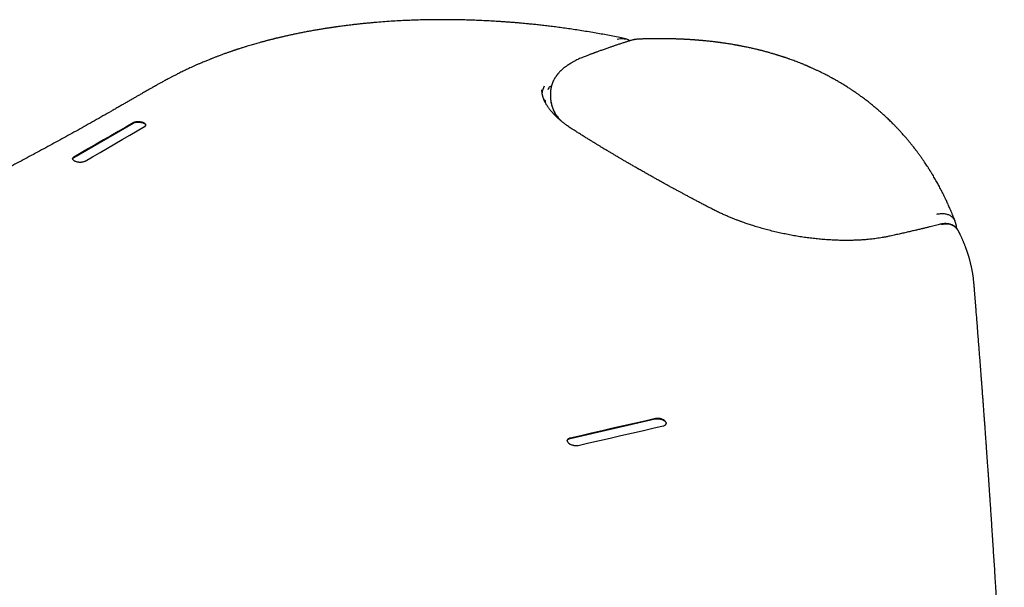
# Model space of a CAD drawing. Header units: millimetres. Extents: x 8 to 757, y 12 to 525.
# Tile 13 of 24: x 694 to 744, y 237 to 266. Entities that reach past the tile are written whole.
import ezdxf

# ---------------------------------------------------------------- set-up
doc = ezdxf.new("R2010")
doc.units = ezdxf.units.MM

msp = doc.modelspace()

# ---------------------------------------------------------------- linework, layer by layer
at = {"color": 7, "linetype": 'Continuous', "lineweight": 30}
for p, q in [((702.395, 263.356), (702.401, 263.358)), ((721.154, 262.655), (721.147, 262.659)), ((720.684, 262.507), (720.684, 262.506)), ((721.113, 262.333), (721.111, 262.196)), ((721.113, 262.192), (721.113, 262.174)), ((721.114, 262.333), (721.114, 262.337)), ((720.85, 261.964), (720.852, 261.962)), ((697.043, 259.087), (700.04, 260.819)), ((741.719, 255.362), (741.707, 255.385)), ((722.105, 244.896), (726.41, 245.883))]:
    msp.add_line(p, q, dxfattribs=at)
at = {"color": 7, "linetype": 'Continuous', "lineweight": 30, "flags": 128}
for points in [[(700.041, 260.836), (699.666, 260.619), (699.292, 260.403), (698.917, 260.187), (698.542, 259.97), (698.168, 259.754), (697.793, 259.537), (697.418, 259.32), (697.043, 259.103)], [(697.62, 258.908), (697.995, 259.125), (698.369, 259.342), (698.744, 259.559), (699.119, 259.776), (699.493, 259.992), (699.868, 260.209), (700.243, 260.426), (700.617, 260.643)], [(726.411, 245.9), (725.873, 245.777), (725.335, 245.653), (724.796, 245.53), (724.258, 245.407), (723.72, 245.283), (723.182, 245.16), (722.644, 245.036), (722.105, 244.912)], [(722.509, 244.548), (723.047, 244.672), (723.585, 244.795), (724.123, 244.918), (724.662, 245.041), (725.2, 245.164), (725.738, 245.287), (726.276, 245.41), (726.814, 245.533)]]:
    msp.add_lwpolyline(points, dxfattribs=at)
at = {"color": 7, "linetype": 'Continuous', "lineweight": 30}
msp.add_ellipse((726.661, 261.088), major_axis=(5.787, -1.08), ratio=0.478355, start_param=3.21482, end_param=3.250693, dxfattribs=at)
for points, knots in [([(724.884, 265.085), (724.824, 265.097), (724.647, 265.135), (724.354, 265.193), (724.01, 265.26), (723.675, 265.322), (723.331, 265.383), (722.979, 265.442), (722.62, 265.5), (722.274, 265.553), (721.939, 265.601), (721.615, 265.646), (721.303, 265.687), (721.004, 265.724), (720.719, 265.757), (720.448, 265.787), (720.191, 265.814), (719.947, 265.838), (719.718, 265.86), (719.502, 265.879), (719.3, 265.896), (719.108, 265.911), (718.921, 265.925), (718.734, 265.939), (718.491, 265.955), (718.191, 265.973), (717.832, 265.992), (717.535, 266.006), (717.301, 266.015), (717.132, 266.021), (716.961, 266.026), (716.789, 266.031), (716.618, 266.035), (716.464, 266.038), (716.331, 266.04), (716.224, 266.042), (716.13, 266.043), (716.047, 266.044), (715.978, 266.044), (715.923, 266.045), (715.881, 266.045), (715.848, 266.045), (715.815, 266.045), (715.776, 266.045), (715.731, 266.045), (715.681, 266.045), (715.626, 266.045), (715.55, 266.045), (715.452, 266.045), (715.328, 266.044), (715.194, 266.043), (715.049, 266.041), (714.892, 266.038), (714.723, 266.035), (714.547, 266.031), (714.367, 266.025), (714.128, 266.017), (713.833, 266.005), (713.46, 265.987), (713.066, 265.963), (712.653, 265.934), (712.313, 265.907), (712.045, 265.883), (711.848, 265.864), (711.652, 265.845), (711.461, 265.825), (711.279, 265.805), (711.111, 265.785), (710.954, 265.766), (710.811, 265.749), (710.68, 265.732), (710.561, 265.716), (710.455, 265.702), (710.365, 265.689), (710.288, 265.679), (710.226, 265.67), (710.174, 265.662), (710.138, 265.657), (710.112, 265.653), (710.088, 265.65), (710.058, 265.645), (710.02, 265.639), (709.974, 265.633), (709.92, 265.624), (709.858, 265.615), (709.789, 265.604), (709.712, 265.592), (709.628, 265.579), (709.537, 265.564), (709.4, 265.541), (709.224, 265.511), (709.003, 265.471), (708.782, 265.431), (708.563, 265.388), (708.357, 265.347), (708.163, 265.307), (707.977, 265.267), (707.796, 265.227), (707.652, 265.194), (707.544, 265.169), (707.471, 265.152), (707.4, 265.135), (707.333, 265.119), (707.276, 265.106), (707.233, 265.095), (707.203, 265.088), (707.18, 265.082), (707.156, 265.076), (707.125, 265.068), (707.085, 265.058), (707.036, 265.046), (706.979, 265.032), (706.914, 265.015), (706.845, 264.997), (706.775, 264.979), (706.707, 264.961), (706.612, 264.935), (706.493, 264.903), (706.357, 264.865), (706.233, 264.83), (706.114, 264.796), (705.992, 264.76), (705.863, 264.722), (705.749, 264.687), (705.651, 264.656), (705.571, 264.631), (705.491, 264.606), (705.416, 264.582), (705.349, 264.56), (705.292, 264.541), (705.246, 264.526), (705.211, 264.515), (705.184, 264.506), (705.158, 264.497), (705.128, 264.487), (705.092, 264.475), (705.045, 264.459), (704.989, 264.439), (704.926, 264.418), (704.861, 264.395), (704.764, 264.361), (704.635, 264.315), (704.474, 264.256), (704.345, 264.208), (704.249, 264.171), (704.185, 264.146), (704.122, 264.122), (704.06, 264.098), (704, 264.074), (703.939, 264.049), (703.871, 264.022), (703.794, 263.991), (703.706, 263.955), (703.61, 263.915), (703.505, 263.87), (703.433, 263.839), (703.395, 263.823)], [0, 0, 0, 0, 0.007798, 0.023003, 0.037771, 0.052108, 0.066017, 0.081868, 0.097135, 0.111825, 0.12594, 0.139755, 0.152979, 0.165614, 0.177662, 0.189124, 0.200002, 0.210297, 0.220008, 0.229137, 0.237686, 0.245664, 0.25349, 0.261412, 0.26943, 0.284376, 0.299639, 0.315217, 0.322386, 0.329619, 0.336915, 0.344274, 0.351696, 0.358976, 0.364128, 0.368743, 0.372821, 0.376362, 0.379367, 0.381836, 0.383495, 0.384776, 0.386043, 0.387885, 0.389742, 0.391945, 0.394339, 0.396878, 0.401774, 0.407132, 0.412953, 0.419237, 0.426108, 0.433456, 0.441265, 0.449204, 0.457138, 0.472707, 0.488251, 0.506772, 0.525329, 0.543919, 0.552932, 0.561951, 0.570977, 0.579906, 0.588316, 0.59616, 0.603436, 0.610143, 0.616282, 0.621851, 0.626851, 0.631281, 0.634701, 0.637681, 0.640187, 0.642054, 0.642829, 0.6439, 0.645344, 0.647161, 0.649351, 0.651915, 0.654852, 0.658162, 0.661845, 0.665901, 0.670331, 0.674982, 0.685662, 0.695922, 0.707291, 0.718093, 0.728327, 0.737995, 0.747226, 0.756355, 0.765402, 0.769152, 0.772887, 0.776609, 0.780173, 0.783133, 0.785458, 0.786838, 0.787838, 0.788993, 0.790603, 0.792669, 0.795189, 0.798164, 0.801594, 0.805332, 0.809004, 0.812589, 0.816089, 0.823999, 0.831432, 0.837777, 0.843982, 0.850566, 0.857544, 0.864917, 0.869228, 0.873663, 0.878212, 0.882449, 0.886158, 0.889339, 0.891992, 0.893796, 0.895234, 0.896521, 0.898181, 0.900238, 0.902692, 0.906089, 0.90972, 0.913402, 0.917137, 0.926242, 0.935642, 0.944926, 0.948784, 0.952569, 0.956281, 0.95992, 0.963486, 0.967006, 0.970856, 0.975603, 0.98089, 0.986717, 0.993087, 1, 1, 1, 1]), ([(724.486, 265.055), (724.597, 265.082), (724.742, 265.118), (724.854, 265.076), (724.88, 265.066)], [0, 0, 0, 0, 0.764345, 1, 1, 1, 1]), ([(725.124, 264.98), (725.119, 264.983), (725.103, 264.994), (725.072, 265.012), (725.025, 265.035), (724.968, 265.058), (724.924, 265.069), (724.901, 265.076)], [0, 0, 0, 0, 0.076384, 0.258513, 0.472421, 0.719651, 1, 1, 1, 1]), ([(725.548, 265.06), (725.536, 265.06), (725.509, 265.059), (725.465, 265.056), (725.41, 265.05), (725.345, 265.04), (725.271, 265.024), (725.219, 265.009), (725.193, 265.001)], [0, 0, 0, 0, 0.095711, 0.221986, 0.378558, 0.564987, 0.780665, 1, 1, 1, 1]), ([(725.527, 265.056), (725.493, 265.055), (725.408, 265.052), (725.313, 265.025), (725.255, 265.008)], [0, 0, 0, 0, 0.390147, 1, 1, 1, 1]), ([(735.553, 262.975), (735.546, 262.979), (735.519, 262.994), (735.473, 263.02), (735.419, 263.05), (735.373, 263.076), (735.335, 263.097), (735.291, 263.121), (735.235, 263.151), (735.157, 263.192), (735.066, 263.24), (734.962, 263.294), (734.849, 263.351), (734.728, 263.411), (734.599, 263.473), (734.488, 263.524), (734.4, 263.565), (734.34, 263.592), (734.286, 263.616), (734.24, 263.637), (734.202, 263.653), (734.173, 263.666), (734.15, 263.676), (734.132, 263.684), (734.113, 263.692), (734.088, 263.703), (734.056, 263.717), (734.014, 263.734), (733.962, 263.756), (733.902, 263.781), (733.838, 263.808), (733.773, 263.834), (733.687, 263.868), (733.581, 263.909), (733.458, 263.956), (733.341, 264), (733.244, 264.035), (733.165, 264.063), (733.104, 264.084), (733.047, 264.104), (732.998, 264.12), (732.961, 264.133), (732.933, 264.143), (732.904, 264.152), (732.871, 264.163), (732.83, 264.177), (732.781, 264.193), (732.727, 264.21), (732.671, 264.228), (732.618, 264.245), (732.567, 264.26), (732.507, 264.279), (732.44, 264.299), (732.361, 264.322), (732.277, 264.347), (732.197, 264.37), (732.122, 264.391), (732.055, 264.409), (731.984, 264.429), (731.914, 264.447), (731.847, 264.465), (731.786, 264.481), (731.735, 264.494), (731.7, 264.502), (731.675, 264.509), (731.655, 264.514), (731.629, 264.52), (731.595, 264.528), (731.536, 264.543), (731.455, 264.562), (731.355, 264.585), (731.262, 264.606), (731.162, 264.628), (731.06, 264.65), (730.955, 264.672), (730.863, 264.691), (730.783, 264.706), (730.722, 264.718), (730.678, 264.727), (730.648, 264.732), (730.619, 264.738), (730.585, 264.744), (730.544, 264.751), (730.493, 264.76), (730.437, 264.77), (730.356, 264.784), (730.254, 264.802), (730.13, 264.822), (730.023, 264.839), (729.934, 264.852), (729.864, 264.862), (729.794, 264.872), (729.726, 264.882), (729.668, 264.89), (729.623, 264.896), (729.591, 264.9), (729.564, 264.903), (729.535, 264.907), (729.498, 264.912), (729.455, 264.917), (729.387, 264.926), (729.296, 264.936), (729.186, 264.949), (729.075, 264.961), (728.981, 264.97), (728.908, 264.978), (728.856, 264.982), (728.811, 264.987), (728.772, 264.99), (728.739, 264.993), (728.707, 264.996), (728.67, 264.999), (728.625, 265.003), (728.57, 265.008), (728.512, 265.012), (728.453, 265.017), (728.398, 265.021), (728.334, 265.026), (728.264, 265.03), (728.19, 265.035), (728.135, 265.039), (728.095, 265.041), (728.069, 265.043), (728.045, 265.044), (728.022, 265.045), (727.995, 265.047), (727.961, 265.049), (727.914, 265.051), (727.857, 265.054), (727.794, 265.057), (727.732, 265.06), (727.675, 265.063), (727.617, 265.065), (727.558, 265.067), (727.5, 265.069), (727.45, 265.071), (727.405, 265.072), (727.365, 265.074), (727.33, 265.075), (727.296, 265.075), (727.259, 265.076), (727.212, 265.078), (727.158, 265.079), (727.084, 265.08), (726.995, 265.082), (726.885, 265.083), (726.775, 265.084), (726.665, 265.084), (726.556, 265.084), (726.448, 265.084), (726.344, 265.083), (726.266, 265.082), (726.21, 265.081), (726.167, 265.08), (726.118, 265.079), (726.06, 265.078), (725.997, 265.077), (725.932, 265.075), (725.868, 265.073), (725.806, 265.072), (725.746, 265.07), (725.682, 265.067), (725.61, 265.065), (725.557, 265.063), (725.528, 265.062), (725.526, 265.062)], [0, 0, 0, 0, 0.002306, 0.009718, 0.016132, 0.02155, 0.025972, 0.029406, 0.037054, 0.045491, 0.056563, 0.068683, 0.081625, 0.095372, 0.109923, 0.125277, 0.132732, 0.139555, 0.145527, 0.150648, 0.154918, 0.158062, 0.160503, 0.162244, 0.164147, 0.16688, 0.170445, 0.17484, 0.180634, 0.187433, 0.194654, 0.201651, 0.208424, 0.222731, 0.23592, 0.248171, 0.260509, 0.266872, 0.273298, 0.279681, 0.285131, 0.288621, 0.291415, 0.29409, 0.297545, 0.301887, 0.307053, 0.312963, 0.318811, 0.324387, 0.32969, 0.33472, 0.342867, 0.35057, 0.359151, 0.368718, 0.375237, 0.382146, 0.389444, 0.396865, 0.403432, 0.410004, 0.415242, 0.419147, 0.420608, 0.422589, 0.425265, 0.428636, 0.432701, 0.443133, 0.453097, 0.462469, 0.471249, 0.482766, 0.493077, 0.502191, 0.51012, 0.516867, 0.520167, 0.523086, 0.525667, 0.528813, 0.532886, 0.537886, 0.54363, 0.549413, 0.561424, 0.573322, 0.585767, 0.5923, 0.599039, 0.605984, 0.612769, 0.618415, 0.622869, 0.625533, 0.627731, 0.630514, 0.633987, 0.63815, 0.643003, 0.653462, 0.663986, 0.674502, 0.685009, 0.690447, 0.695353, 0.699628, 0.703274, 0.70629, 0.709022, 0.712296, 0.716562, 0.721819, 0.727625, 0.733116, 0.73827, 0.743087, 0.751044, 0.757873, 0.76378, 0.766407, 0.768836, 0.77107, 0.773107, 0.775327, 0.778496, 0.782638, 0.788317, 0.794462, 0.80015, 0.805379, 0.810148, 0.816395, 0.821625, 0.826127, 0.830233, 0.833943, 0.837257, 0.839788, 0.843215, 0.847539, 0.852686, 0.857898, 0.86775, 0.877092, 0.887563, 0.897387, 0.906579, 0.917379, 0.927028, 0.935267, 0.938663, 0.942323, 0.946775, 0.952021, 0.957986, 0.963933, 0.969667, 0.975191, 0.980504, 0.985881, 0.992201, 0.999641, 1, 1, 1, 1]), ([(725.192, 265.001), (725.168, 264.994), (725.119, 264.979), (725.048, 264.956), (724.979, 264.934), (724.914, 264.913), (724.848, 264.892), (724.776, 264.868), (724.697, 264.843), (724.613, 264.815), (724.533, 264.789), (724.458, 264.764), (724.389, 264.741), (724.326, 264.719), (724.263, 264.698), (724.197, 264.676), (724.125, 264.651), (724.046, 264.623), (723.96, 264.594), (723.869, 264.562), (723.777, 264.529), (723.688, 264.498), (723.606, 264.468), (723.529, 264.44), (723.458, 264.414), (723.403, 264.394), (723.36, 264.378), (723.327, 264.366), (723.288, 264.352), (723.245, 264.336), (723.196, 264.317), (723.138, 264.296), (723.071, 264.27), (722.994, 264.241), (722.909, 264.209), (722.85, 264.186), (722.819, 264.174)], [0, 0, 0, 0, 0.0287466, 0.0598686, 0.0873558, 0.1134504, 0.140477, 0.1684359, 0.202584, 0.2378162, 0.2712864, 0.3020963, 0.3307928, 0.3567195, 0.381529, 0.4090317, 0.4393794, 0.4725714, 0.5086074, 0.547487, 0.5876781, 0.6254921, 0.6607676, 0.6935053, 0.7237056, 0.7513689, 0.7645854, 0.7787155, 0.7951627, 0.8139274, 0.83501, 0.8584112, 0.8889692, 0.9227512, 0.9597601, 1, 1, 1, 1]), ([(722.819, 264.174), (722.779, 264.158), (722.7, 264.127), (722.59, 264.08), (722.493, 264.035), (722.406, 263.993), (722.33, 263.954), (722.263, 263.918), (722.207, 263.886), (722.16, 263.859), (722.121, 263.835), (722.086, 263.814), (722.054, 263.793), (722.023, 263.773), (721.993, 263.753), (721.959, 263.73), (721.922, 263.703), (721.88, 263.672), (721.838, 263.64), (721.798, 263.608), (721.761, 263.578), (721.726, 263.548), (721.691, 263.517), (721.658, 263.485), (721.625, 263.453), (721.592, 263.421), (721.558, 263.385), (721.528, 263.351), (721.502, 263.321), (721.481, 263.296), (721.462, 263.273), (721.447, 263.253), (721.433, 263.235), (721.419, 263.217), (721.404, 263.195), (721.387, 263.171), (721.369, 263.145), (721.352, 263.118), (721.333, 263.088), (721.313, 263.053), (721.29, 263.013), (721.269, 262.971), (721.249, 262.929), (721.232, 262.892), (721.218, 262.858), (721.205, 262.825), (721.193, 262.792), (721.183, 262.761), (721.174, 262.731), (721.165, 262.7), (721.156, 262.665), (721.147, 262.628), (721.139, 262.59), (721.132, 262.552), (721.126, 262.511), (721.121, 262.468), (721.117, 262.424), (721.114, 262.379), (721.113, 262.348), (721.113, 262.333)], [0, 0, 0, 0, 0.039793, 0.07666, 0.110603, 0.141622, 0.16972, 0.194896, 0.217151, 0.235422, 0.251108, 0.264811, 0.278228, 0.291462, 0.304515, 0.317386, 0.335071, 0.353856, 0.373849, 0.393179, 0.410585, 0.427423, 0.445097, 0.463703, 0.479923, 0.497879, 0.517572, 0.537645, 0.551405, 0.564586, 0.576585, 0.586698, 0.59501, 0.60414, 0.614623, 0.62693, 0.640504, 0.653355, 0.665302, 0.684393, 0.702886, 0.722739, 0.74239, 0.760359, 0.773818, 0.788812, 0.804497, 0.817879, 0.828867, 0.843145, 0.858573, 0.876731, 0.892665, 0.91037, 0.929664, 0.948577, 0.966593, 0.983728, 1, 1, 1, 1]), ([(703.395, 263.824), (703.346, 263.802), (703.248, 263.76), (703.108, 263.697), (702.975, 263.637), (702.854, 263.581), (702.739, 263.527), (702.628, 263.474), (702.515, 263.419), (702.438, 263.382), (702.399, 263.362)], [0, 0, 0, 0, 0.14416, 0.284957, 0.416379, 0.538428, 0.651123, 0.762353, 0.878642, 1, 1, 1, 1]), ([(702.394, 263.358), (702.383, 263.353), (702.322, 263.322), (702.214, 263.266), (702.072, 263.193), (701.94, 263.125), (701.82, 263.061), (701.712, 263.004), (701.614, 262.951), (701.525, 262.903), (701.445, 262.859), (701.372, 262.819), (701.308, 262.784), (701.252, 262.753), (701.204, 262.726), (701.161, 262.702), (701.118, 262.678), (701.075, 262.654), (701.033, 262.63), (700.986, 262.603), (700.929, 262.571), (700.86, 262.531), (700.784, 262.488), (700.701, 262.44), (700.612, 262.39), (700.52, 262.336), (700.41, 262.273), (700.282, 262.199), (700.136, 262.114), (699.983, 262.026), (699.823, 261.933), (699.658, 261.838), (699.487, 261.739), (699.311, 261.637), (699.128, 261.533), (698.863, 261.38), (698.517, 261.183), (698.094, 260.942), (697.675, 260.706), (697.261, 260.475), (696.852, 260.247), (696.447, 260.024), (695.902, 259.726), (695.215, 259.354), (694.383, 258.909), (693.552, 258.469), (692.719, 258.033), (691.883, 257.599), (690.895, 257.091), (689.752, 256.509), (688.451, 255.855), (687.142, 255.202), (685.825, 254.553), (684.834, 254.068), (684.172, 253.747), (683.841, 253.586), (683.505, 253.423), (683.162, 253.257), (682.814, 253.09), (682.461, 252.92), (682.103, 252.748), (681.738, 252.573), (681.421, 252.421), (681.152, 252.292), (680.934, 252.188), (680.714, 252.084), (680.496, 251.98), (680.282, 251.878), (680.075, 251.78), (679.871, 251.683), (679.669, 251.587), (679.469, 251.492), (679.28, 251.403), (679.1, 251.318), (678.934, 251.239), (678.781, 251.167), (678.641, 251.101), (678.507, 251.037), (678.377, 250.976), (678.249, 250.916), (678.124, 250.857), (678.009, 250.803), (677.904, 250.753), (677.804, 250.706), (677.699, 250.657), (677.587, 250.604), (677.468, 250.549), (677.344, 250.49), (677.213, 250.429), (677.075, 250.364), (676.932, 250.297), (676.781, 250.227), (676.625, 250.153), (676.462, 250.077), (676.293, 249.998), (676.022, 249.872), (675.653, 249.699), (675.164, 249.472), (674.659, 249.237), (674.137, 248.995), (673.624, 248.757), (673.119, 248.524), (672.621, 248.294), (672.125, 248.066), (671.567, 247.81), (670.945, 247.525), (670.261, 247.212), (669.577, 246.9), (668.889, 246.588), (668.242, 246.294), (667.638, 246.021), (667.076, 245.767), (666.509, 245.512), (665.94, 245.257), (665.34, 244.987), (664.711, 244.706), (664.055, 244.413), (663.495, 244.164), (663.032, 243.959), (662.666, 243.796), (662.309, 243.638), (661.983, 243.494), (661.687, 243.363), (661.421, 243.245), (661.159, 243.13), (660.897, 243.015), (660.605, 242.886), (660.279, 242.743), (659.917, 242.584), (659.538, 242.418), (659.14, 242.244), (658.811, 242.1), (658.561, 241.99), (658.391, 241.916), (658.214, 241.839), (658.028, 241.758), (657.831, 241.672), (657.623, 241.582), (657.406, 241.487), (657.178, 241.389), (656.941, 241.286), (656.694, 241.179), (656.437, 241.067), (656.171, 240.952), (655.894, 240.832), (655.608, 240.709), (655.312, 240.581), (655.006, 240.449), (654.69, 240.313), (654.374, 240.177), (654.058, 240.041), (653.742, 239.906), (653.418, 239.767), (653.086, 239.625), (652.851, 239.525), (652.727, 239.472), (652.716, 239.467)], [0, 0, 0, 0, 0.000638, 0.00371, 0.006605, 0.009318, 0.011846, 0.014059, 0.016105, 0.017982, 0.019692, 0.021233, 0.022606, 0.023813, 0.024852, 0.025762, 0.02661, 0.027634, 0.028558, 0.029383, 0.030754, 0.032284, 0.033975, 0.035827, 0.037823, 0.039902, 0.042057, 0.045205, 0.048503, 0.051954, 0.055556, 0.05931, 0.063146, 0.06713, 0.071261, 0.075454, 0.085068, 0.09453, 0.103842, 0.113006, 0.122026, 0.130901, 0.13964, 0.157692, 0.17559, 0.193334, 0.210954, 0.228564, 0.246175, 0.273069, 0.29996, 0.32685, 0.353741, 0.380634, 0.38726, 0.393916, 0.4007, 0.40762, 0.414677, 0.421741, 0.428936, 0.436262, 0.44372, 0.448041, 0.452404, 0.456811, 0.461233, 0.465518, 0.469641, 0.473602, 0.477771, 0.481744, 0.485521, 0.489102, 0.492487, 0.495439, 0.498223, 0.500863, 0.503447, 0.505983, 0.50847, 0.51091, 0.512797, 0.514764, 0.516857, 0.519076, 0.521422, 0.523894, 0.526491, 0.529215, 0.532065, 0.535041, 0.538144, 0.541372, 0.544727, 0.548146, 0.557456, 0.566629, 0.577093, 0.587372, 0.597465, 0.607374, 0.617138, 0.626851, 0.636519, 0.649977, 0.663346, 0.67663, 0.690011, 0.703577, 0.714366, 0.725269, 0.736287, 0.747355, 0.758304, 0.771143, 0.783801, 0.796277, 0.803493, 0.810533, 0.817399, 0.82409, 0.829317, 0.834433, 0.839436, 0.844398, 0.849451, 0.856212, 0.863136, 0.870223, 0.877981, 0.885925, 0.889097, 0.892304, 0.89565, 0.899173, 0.902949, 0.90691, 0.911055, 0.915383, 0.919896, 0.924592, 0.929473, 0.934537, 0.939786, 0.945218, 0.950834, 0.956635, 0.962619, 0.968787, 0.974603, 0.980573, 0.986698, 0.992978, 0.999412, 1, 1, 1, 1]), ([(720.7, 262.3), (720.701, 262.322), (720.709, 262.464), (720.769, 262.597), (720.819, 262.71)], [0, 0, 0, 0, 0.151882, 1, 1, 1, 1]), ([(721.145, 262.655), (721.138, 262.66), (721.115, 262.678), (721.073, 262.662), (721.024, 262.611), (720.999, 262.544), (720.986, 262.509)], [0, 0, 0, 0, 0.113309, 0.400529, 0.695529, 1, 1, 1, 1]), ([(741.558, 255.836), (741.552, 255.851), (741.539, 255.887), (741.52, 255.938), (741.502, 255.983), (741.49, 256.015), (741.482, 256.035), (741.476, 256.049), (741.471, 256.062), (741.465, 256.079), (741.457, 256.098), (741.445, 256.127), (741.428, 256.17), (741.405, 256.227), (741.378, 256.293), (741.348, 256.365), (741.317, 256.438), (741.281, 256.523), (741.24, 256.617), (741.194, 256.719), (741.15, 256.816), (741.107, 256.908), (741.067, 256.993), (741.03, 257.069), (740.995, 257.141), (740.96, 257.212), (740.922, 257.289), (740.879, 257.372), (740.832, 257.463), (740.78, 257.563), (740.725, 257.666), (740.667, 257.771), (740.608, 257.877), (740.546, 257.985), (740.482, 258.096), (740.426, 258.19), (740.382, 258.263), (740.351, 258.314), (740.325, 258.356), (740.303, 258.391), (740.287, 258.417), (740.272, 258.44), (740.257, 258.465), (740.237, 258.497), (740.21, 258.538), (740.18, 258.585), (740.134, 258.656), (740.074, 258.747), (740, 258.858), (739.923, 258.97), (739.84, 259.089), (739.747, 259.218), (739.668, 259.326), (739.609, 259.404), (739.575, 259.449), (739.546, 259.487), (739.524, 259.516), (739.508, 259.537), (739.494, 259.555), (739.478, 259.575), (739.456, 259.603), (739.428, 259.639), (739.394, 259.683), (739.355, 259.731), (739.313, 259.783), (739.254, 259.856), (739.178, 259.947), (739.088, 260.053), (739.007, 260.148), (738.932, 260.233), (738.865, 260.308), (738.8, 260.38), (738.737, 260.448), (738.677, 260.513), (738.622, 260.571), (738.572, 260.624), (738.521, 260.676), (738.466, 260.732), (738.402, 260.797), (738.33, 260.87), (738.248, 260.949), (738.163, 261.031), (738.075, 261.115), (737.983, 261.2), (737.9, 261.276), (737.829, 261.339), (737.775, 261.388), (737.726, 261.43), (737.689, 261.463), (737.661, 261.487), (737.64, 261.505), (737.617, 261.525), (737.589, 261.549), (737.554, 261.578), (737.497, 261.627), (737.42, 261.69), (737.321, 261.771), (737.221, 261.851), (737.119, 261.93), (737.022, 262.005), (736.927, 262.075), (736.838, 262.142), (736.756, 262.201), (736.684, 262.253), (736.622, 262.296), (736.572, 262.331), (736.532, 262.359), (736.504, 262.378), (736.485, 262.391), (736.47, 262.401), (736.451, 262.414), (736.424, 262.433), (736.388, 262.457), (736.343, 262.487), (736.289, 262.522), (736.226, 262.564), (736.152, 262.612), (736.069, 262.665), (735.976, 262.723), (735.872, 262.787), (735.758, 262.855), (735.65, 262.919), (735.58, 262.959), (735.552, 262.975)], [0, 0, 0, 0, 0.005162, 0.011592, 0.016574, 0.020106, 0.02207, 0.023227, 0.024665, 0.026441, 0.028555, 0.031009, 0.036233, 0.042539, 0.049928, 0.058255, 0.066561, 0.074668, 0.086693, 0.098252, 0.109342, 0.119965, 0.129829, 0.138619, 0.146336, 0.154749, 0.163565, 0.173196, 0.183931, 0.195769, 0.208439, 0.220789, 0.233528, 0.246655, 0.260171, 0.273881, 0.281101, 0.287339, 0.292592, 0.296862, 0.300148, 0.302525, 0.305368, 0.309384, 0.314574, 0.320796, 0.327162, 0.341327, 0.35543, 0.369563, 0.384299, 0.401635, 0.419849, 0.426825, 0.432829, 0.437849, 0.441886, 0.444409, 0.446371, 0.448999, 0.452748, 0.457618, 0.463491, 0.470417, 0.477528, 0.48441, 0.500549, 0.515264, 0.528558, 0.54043, 0.551029, 0.560792, 0.571262, 0.58061, 0.588925, 0.596614, 0.603661, 0.612008, 0.621656, 0.632604, 0.644698, 0.657816, 0.670206, 0.683387, 0.697361, 0.705864, 0.71363, 0.720447, 0.726313, 0.729399, 0.732138, 0.735104, 0.739005, 0.743843, 0.749498, 0.762744, 0.775413, 0.789745, 0.803261, 0.815961, 0.828662, 0.840428, 0.851091, 0.860411, 0.868384, 0.874694, 0.879797, 0.883693, 0.885452, 0.886941, 0.889292, 0.892716, 0.897215, 0.902809, 0.909576, 0.917522, 0.926648, 0.936952, 0.948435, 0.961096, 0.974935, 0.989951, 1, 1, 1, 1]), ([(722.27, 260.487), (722.234, 260.51), (722.164, 260.555), (722.068, 260.619), (721.984, 260.678), (721.91, 260.732), (721.849, 260.777), (721.8, 260.815), (721.76, 260.845), (721.727, 260.872), (721.699, 260.894), (721.677, 260.913), (721.66, 260.927), (721.647, 260.937), (721.637, 260.946), (721.626, 260.954), (721.614, 260.965), (721.6, 260.977), (721.58, 260.994), (721.553, 261.017), (721.52, 261.047), (721.481, 261.082), (721.438, 261.122), (721.391, 261.166), (721.346, 261.211), (721.303, 261.255), (721.258, 261.303), (721.211, 261.355), (721.163, 261.409), (721.122, 261.459), (721.085, 261.506), (721.05, 261.551), (721.016, 261.598), (720.979, 261.65), (720.942, 261.707), (720.91, 261.759), (720.884, 261.804), (720.865, 261.839), (720.848, 261.871), (720.835, 261.898), (720.824, 261.92), (720.816, 261.937), (720.81, 261.951), (720.804, 261.964), (720.798, 261.978), (720.79, 261.996), (720.781, 262.017), (720.771, 262.044), (720.759, 262.076), (720.747, 262.113), (720.734, 262.155), (720.721, 262.2), (720.711, 262.244), (720.702, 262.287), (720.694, 262.337), (720.687, 262.394), (720.684, 262.454), (720.684, 262.49), (720.684, 262.507)], [0, 0, 0, 0, 0.035042, 0.067055, 0.096063, 0.122082, 0.145129, 0.162071, 0.176962, 0.189805, 0.200604, 0.209362, 0.21608, 0.220954, 0.224374, 0.228516, 0.233503, 0.239332, 0.246005, 0.258192, 0.272456, 0.288796, 0.308605, 0.330573, 0.352301, 0.373125, 0.393048, 0.421031, 0.447025, 0.471035, 0.493064, 0.513813, 0.536056, 0.561682, 0.589324, 0.618984, 0.637408, 0.655384, 0.671149, 0.684683, 0.694879, 0.703296, 0.709931, 0.715416, 0.72238, 0.731114, 0.741618, 0.753894, 0.770095, 0.788615, 0.809458, 0.832363, 0.855023, 0.876899, 0.897992, 0.934629, 0.968633, 1, 1, 1, 1]), ([(721.113, 262.174), (721.113, 262.157), (721.114, 262.12), (721.117, 262.065), (721.121, 262.02), (721.124, 261.995), (721.125, 261.989)], [0, 0, 0, 0, 0.274708, 0.603066, 0.887944, 1, 1, 1, 1]), ([(721.122, 262.174), (721.12, 262.106), (721.116, 261.92), (721.21, 261.609), (721.354, 261.265), (721.548, 261.046), (721.637, 260.946)], [0, 0, 0, 0, 0.171457, 0.465747, 0.754971, 1, 1, 1, 1]), ([(720.783, 262.014), (720.785, 262.011), (720.797, 262), (720.819, 261.983), (720.84, 261.97), (720.85, 261.964)], [0, 0, 0, 0, 0.107376, 0.539107, 1, 1, 1, 1]), ([(721.13, 261.95), (721.131, 261.945), (721.133, 261.932), (721.136, 261.912), (721.139, 261.893), (721.144, 261.869), (721.15, 261.838), (721.16, 261.794), (721.175, 261.732), (721.198, 261.654), (721.229, 261.564), (721.265, 261.475), (721.304, 261.386), (721.349, 261.297), (721.388, 261.227), (721.417, 261.176), (721.437, 261.144), (721.454, 261.116), (721.465, 261.099), (721.469, 261.093)], [0, 0, 0, 0, 0.0169006, 0.0452769, 0.0679318, 0.0855032, 0.1294627, 0.1801976, 0.2377012, 0.3464105, 0.4493213, 0.550939, 0.6558293, 0.7605617, 0.8648572, 0.9014388, 0.9391695, 0.978049, 1, 1, 1, 1]), ([(700.04, 260.819), (700.047, 260.823), (700.061, 260.83), (700.093, 260.843), (700.14, 260.857), (700.202, 260.868), (700.267, 260.873), (700.334, 260.872), (700.402, 260.866), (700.468, 260.854), (700.521, 260.839), (700.562, 260.824), (700.592, 260.81), (700.623, 260.792), (700.654, 260.767), (700.67, 260.743), (700.676, 260.726), (700.677, 260.719), (700.678, 260.716), (700.678, 260.714)], [0, 0, 0, 0, 0.040469, 0.07985, 0.163091, 0.242851, 0.319178, 0.393842, 0.471483, 0.550186, 0.630022, 0.680685, 0.72704, 0.776492, 0.856418, 0.94333, 0.970244, 0.990758, 1, 1, 1, 1]), ([(700.617, 260.643), (700.621, 260.645), (700.63, 260.65), (700.642, 260.659), (700.653, 260.669), (700.663, 260.681), (700.671, 260.693), (700.677, 260.706), (700.679, 260.718), (700.679, 260.728), (700.678, 260.737), (700.676, 260.745), (700.67, 260.76), (700.655, 260.783), (700.626, 260.807), (700.598, 260.824), (700.576, 260.835), (700.553, 260.845), (700.518, 260.857), (700.469, 260.871), (700.403, 260.883), (700.335, 260.889), (700.267, 260.889), (700.202, 260.884), (700.14, 260.874), (700.094, 260.86), (700.061, 260.847), (700.048, 260.839), (700.041, 260.836)], [0, 0, 0, 0, 0.019917, 0.042376, 0.067378, 0.094921, 0.125007, 0.154026, 0.179775, 0.202255, 0.221463, 0.237401, 0.250067, 0.31974, 0.384588, 0.415244, 0.444696, 0.472949, 0.500006, 0.563099, 0.625663, 0.687756, 0.747831, 0.807857, 0.870782, 0.936644, 0.967881, 1, 1, 1, 1]), ([(725.597, 258.484), (725.534, 258.52), (725.413, 258.59), (725.236, 258.691), (725.072, 258.787), (724.919, 258.876), (724.778, 258.958), (724.648, 259.034), (724.537, 259.1), (724.442, 259.156), (724.364, 259.202), (724.292, 259.245), (724.227, 259.284), (724.167, 259.319), (724.11, 259.353), (724.043, 259.393), (723.963, 259.442), (723.867, 259.499), (723.761, 259.563), (723.645, 259.633), (723.518, 259.71), (723.382, 259.793), (723.241, 259.88), (723.095, 259.97), (722.945, 260.063), (722.787, 260.161), (722.621, 260.265), (722.448, 260.374), (722.33, 260.448), (722.27, 260.487)], [0, 0, 0, 0, 0.053829, 0.104514, 0.15205, 0.196438, 0.237673, 0.275752, 0.310674, 0.335894, 0.359163, 0.380476, 0.399835, 0.417237, 0.433449, 0.451339, 0.47693, 0.505686, 0.53761, 0.572706, 0.610979, 0.652435, 0.697079, 0.740811, 0.787235, 0.836358, 0.888187, 0.942731, 1, 1, 1, 1]), ([(697.043, 259.103), (697.038, 259.1), (697.028, 259.094), (697.013, 259.082), (697, 259.068), (696.99, 259.054), (696.984, 259.04), (696.982, 259.029), (696.982, 259.018), (696.983, 259.009), (696.985, 259.001), (696.991, 258.986), (697.006, 258.963), (697.037, 258.937), (697.069, 258.918), (697.099, 258.904), (697.139, 258.889), (697.192, 258.874), (697.25, 258.863), (697.304, 258.857), (697.35, 258.855), (697.401, 258.855), (697.457, 258.859), (697.517, 258.869), (697.574, 258.885), (697.604, 258.9), (697.62, 258.908)], [0, 0, 0, 0, 0.024889, 0.054017, 0.087385, 0.12499, 0.153141, 0.178369, 0.200675, 0.220058, 0.236517, 0.250052, 0.319379, 0.384111, 0.424757, 0.463372, 0.499965, 0.562524, 0.624975, 0.666615, 0.708249, 0.749894, 0.806264, 0.86672, 0.931291, 1, 1, 1, 1]), ([(696.983, 259.014), (696.983, 259.015), (696.983, 259.023), (696.989, 259.037), (697.002, 259.056), (697.021, 259.073), (697.036, 259.082), (697.043, 259.087)], [0, 0, 0, 0, 0.0323678, 0.2720182, 0.5585064, 0.8011762, 1, 1, 1, 1]), ([(729.259, 256.492), (729.19, 256.528), (729.055, 256.598), (728.861, 256.699), (728.679, 256.795), (728.51, 256.884), (728.354, 256.967), (728.21, 257.043), (728.087, 257.109), (727.982, 257.165), (727.895, 257.212), (727.815, 257.255), (727.742, 257.294), (727.676, 257.329), (727.613, 257.364), (727.539, 257.404), (727.451, 257.452), (727.345, 257.509), (727.228, 257.573), (727.1, 257.643), (726.96, 257.72), (726.809, 257.803), (726.653, 257.89), (726.491, 257.98), (726.325, 258.073), (726.149, 258.171), (725.966, 258.275), (725.78, 258.38), (725.657, 258.45), (725.597, 258.484)], [0, 0, 0, 0, 0.054533, 0.105838, 0.153925, 0.198804, 0.240481, 0.278966, 0.314263, 0.339764, 0.363303, 0.384882, 0.404504, 0.42217, 0.438483, 0.456383, 0.482024, 0.510864, 0.542899, 0.578127, 0.616544, 0.658146, 0.70293, 0.746774, 0.793285, 0.842463, 0.894304, 0.948806, 1, 1, 1, 1]), ([(738.198, 255.104), (738.143, 255.092), (738.036, 255.07), (737.874, 255.04), (737.72, 255.015), (737.572, 254.994), (737.432, 254.976), (737.302, 254.961), (737.183, 254.949), (737.075, 254.939), (736.975, 254.931), (736.881, 254.924), (736.755, 254.916), (736.589, 254.907), (736.379, 254.9), (736.161, 254.896), (735.915, 254.896), (735.642, 254.902), (735.345, 254.914), (735.048, 254.932), (734.753, 254.956), (734.457, 254.986), (734.16, 255.021), (733.862, 255.062), (733.562, 255.11), (733.263, 255.163), (732.965, 255.221), (732.669, 255.285), (732.374, 255.354), (732.083, 255.428), (731.8, 255.505), (731.526, 255.585), (731.314, 255.652), (731.157, 255.703), (731.05, 255.739), (730.935, 255.778), (730.808, 255.823), (730.67, 255.873), (730.521, 255.929), (730.363, 255.991), (730.195, 256.058), (730.02, 256.132), (729.837, 256.212), (729.649, 256.299), (729.454, 256.392), (729.325, 256.458), (729.259, 256.492)], [0, 0, 0, 0, 0.022608, 0.043925, 0.063959, 0.082715, 0.1002, 0.116418, 0.130552, 0.143566, 0.15546, 0.166239, 0.17656, 0.199943, 0.223803, 0.248144, 0.272971, 0.305421, 0.337377, 0.368843, 0.399832, 0.430526, 0.461278, 0.492116, 0.522996, 0.553792, 0.584531, 0.615225, 0.645886, 0.676431, 0.706545, 0.73562, 0.764271, 0.775413, 0.786902, 0.799632, 0.813635, 0.829202, 0.846093, 0.864312, 0.883863, 0.904753, 0.926582, 0.949722, 0.974189, 1, 1, 1, 1]), ([(740.618, 256.226), (740.684, 256.237), (740.815, 256.258), (741, 256.254), (741.171, 256.22), (741.322, 256.15), (741.443, 256.041), (741.517, 255.938), (741.541, 255.862), (741.547, 255.845)], [0, 0, 0, 0, 0.154698, 0.311897, 0.47044, 0.630033, 0.791132, 0.953196, 1, 1, 1, 1]), ([(740.789, 255.711), (740.756, 255.702), (740.682, 255.683), (740.562, 255.653), (740.428, 255.62), (740.283, 255.584), (740.129, 255.546), (739.965, 255.507), (739.79, 255.465), (739.602, 255.42), (739.4, 255.373), (739.183, 255.323), (738.954, 255.271), (738.714, 255.216), (738.461, 255.16), (738.287, 255.123), (738.198, 255.104)], [0, 0, 0, 0, 0.039874, 0.089444, 0.142706, 0.199661, 0.260308, 0.324648, 0.39268, 0.464407, 0.543513, 0.626677, 0.713904, 0.805196, 0.900559, 1, 1, 1, 1]), ([(741.702, 255.395), (741.699, 255.4), (741.686, 255.425), (741.66, 255.462), (741.628, 255.505), (741.597, 255.538), (741.569, 255.565), (741.532, 255.597), (741.485, 255.631), (741.426, 255.665), (741.364, 255.693), (741.298, 255.715), (741.228, 255.732), (741.168, 255.74), (741.117, 255.744), (741.07, 255.746), (741.013, 255.745), (740.946, 255.739), (740.87, 255.729), (740.817, 255.717), (740.79, 255.711)], [0, 0, 0, 0, 0.016083, 0.074493, 0.125245, 0.168373, 0.207413, 0.244569, 0.31347, 0.378972, 0.445107, 0.517308, 0.590129, 0.658892, 0.694477, 0.738999, 0.792734, 0.855518, 0.927159, 1, 1, 1, 1]), ([(741.713, 255.371), (741.71, 255.378), (741.686, 255.438), (741.612, 255.524), (741.455, 255.656), (741.204, 255.745), (740.974, 255.712), (740.859, 255.696)], [0, 0, 0, 0, 0.020719, 0.184441, 0.347564, 0.673896, 1, 1, 1, 1]), ([(741.628, 255.503), (741.628, 255.507), (741.626, 255.527), (741.622, 255.56), (741.617, 255.599), (741.612, 255.631), (741.606, 255.663), (741.598, 255.699), (741.586, 255.744), (741.569, 255.798), (741.555, 255.835), (741.547, 255.854)], [0, 0, 0, 0, 0.034742, 0.159015, 0.265659, 0.354536, 0.427135, 0.530787, 0.660564, 0.81684, 1, 1, 1, 1]), ([(742.501, 252.714), (742.498, 252.744), (742.493, 252.803), (742.485, 252.879), (742.477, 252.947), (742.469, 253.018), (742.459, 253.086), (742.45, 253.15), (742.44, 253.211), (742.431, 253.267), (742.422, 253.319), (742.413, 253.368), (742.404, 253.415), (742.395, 253.46), (742.386, 253.503), (742.377, 253.549), (742.364, 253.606), (742.35, 253.67), (742.333, 253.741), (742.315, 253.811), (742.296, 253.883), (742.279, 253.946), (742.263, 254.001), (742.25, 254.047), (742.235, 254.095), (742.219, 254.147), (742.203, 254.199), (742.188, 254.247), (742.174, 254.288), (742.162, 254.323), (742.15, 254.358), (742.137, 254.396), (742.122, 254.44), (742.104, 254.488), (742.086, 254.538), (742.066, 254.589), (742.045, 254.645), (742.022, 254.703), (741.998, 254.762), (741.976, 254.814), (741.955, 254.864), (741.933, 254.917), (741.907, 254.974), (741.88, 255.035), (741.852, 255.096), (741.83, 255.144), (741.813, 255.177), (741.802, 255.201), (741.789, 255.228), (741.772, 255.262), (741.753, 255.302), (741.734, 255.339), (741.722, 255.364), (741.717, 255.373)], [0, 0, 0, 0, 0.028429, 0.056946, 0.085207, 0.112101, 0.137574, 0.161516, 0.183914, 0.205056, 0.223645, 0.241898, 0.259641, 0.276057, 0.291329, 0.308083, 0.326954, 0.354757, 0.380038, 0.405506, 0.433348, 0.460358, 0.476979, 0.493876, 0.512097, 0.531645, 0.552142, 0.571039, 0.585552, 0.598547, 0.610748, 0.62503, 0.641689, 0.660335, 0.679728, 0.699006, 0.718093, 0.743277, 0.765519, 0.784941, 0.80362, 0.822294, 0.845633, 0.869268, 0.893305, 0.916191, 0.923847, 0.932302, 0.943064, 0.95615, 0.971562, 0.988963, 1, 1, 1, 1]), ([(744.032, 230.043), (744.031, 230.061), (744.027, 230.136), (744.021, 230.263), (744.012, 230.422), (744.004, 230.568), (743.997, 230.702), (743.99, 230.824), (743.984, 230.934), (743.979, 231.033), (743.974, 231.121), (743.969, 231.198), (743.966, 231.263), (743.963, 231.316), (743.961, 231.357), (743.959, 231.391), (743.957, 231.422), (743.955, 231.457), (743.953, 231.502), (743.949, 231.56), (743.945, 231.632), (743.941, 231.713), (743.936, 231.804), (743.93, 231.905), (743.924, 232.014), (743.917, 232.132), (743.91, 232.26), (743.899, 232.455), (743.884, 232.71), (743.866, 233.02), (743.85, 233.297), (743.836, 233.541), (743.824, 233.755), (743.811, 233.962), (743.8, 234.163), (743.788, 234.359), (743.777, 234.554), (743.764, 234.765), (743.75, 234.996), (743.735, 235.247), (743.72, 235.508), (743.703, 235.779), (743.686, 236.059), (743.672, 236.29), (743.661, 236.466), (743.654, 236.579), (743.648, 236.682), (743.642, 236.774), (743.637, 236.855), (743.633, 236.923), (743.63, 236.976), (743.627, 237.019), (743.625, 237.054), (743.623, 237.083), (743.622, 237.108), (743.62, 237.137), (743.617, 237.179), (743.614, 237.238), (743.609, 237.31), (743.604, 237.397), (743.598, 237.498), (743.591, 237.611), (743.583, 237.734), (743.575, 237.868), (743.565, 238.013), (743.556, 238.166), (743.539, 238.424), (743.517, 238.78), (743.488, 239.231), (743.462, 239.639), (743.438, 240.005), (743.416, 240.331), (743.395, 240.651), (743.375, 240.963), (743.354, 241.264), (743.335, 241.553), (743.32, 241.78), (743.308, 241.95), (743.3, 242.064), (743.293, 242.177), (743.285, 242.286), (743.278, 242.389), (743.272, 242.481), (743.267, 242.56), (743.262, 242.624), (743.259, 242.672), (743.256, 242.706), (743.254, 242.735), (743.252, 242.767), (743.25, 242.806), (743.246, 242.851), (743.243, 242.907), (743.238, 242.974), (743.232, 243.053), (743.226, 243.142), (743.219, 243.244), (743.211, 243.362), (743.202, 243.496), (743.191, 243.642), (743.18, 243.798), (743.169, 243.96), (743.158, 244.121), (743.147, 244.276), (743.135, 244.436), (743.123, 244.6), (743.112, 244.766), (743.1, 244.922), (743.09, 245.068), (743.08, 245.205), (743.071, 245.334), (743.062, 245.454), (743.054, 245.563), (743.046, 245.669), (743.038, 245.778), (743.03, 245.888), (743.022, 245.997), (743.014, 246.106), (743.006, 246.22), (742.997, 246.342), (742.987, 246.469), (742.976, 246.62), (742.964, 246.787), (742.951, 246.965), (742.938, 247.13), (742.928, 247.267), (742.92, 247.375), (742.914, 247.456), (742.908, 247.529), (742.903, 247.593), (742.899, 247.656), (742.893, 247.725), (742.887, 247.809), (742.88, 247.906), (742.871, 248.015), (742.862, 248.137), (742.852, 248.272), (742.841, 248.415), (742.829, 248.565), (742.818, 248.718), (742.806, 248.874), (742.794, 249.03), (742.782, 249.186), (742.765, 249.403), (742.743, 249.679), (742.717, 250.016), (742.69, 250.354), (742.664, 250.693), (742.642, 250.968), (742.625, 251.174), (742.614, 251.31), (742.604, 251.434), (742.595, 251.548), (742.587, 251.652), (742.58, 251.744), (742.573, 251.824), (742.568, 251.892), (742.563, 251.95), (742.558, 252.006), (742.554, 252.064), (742.549, 252.128), (742.544, 252.188), (742.539, 252.245), (742.535, 252.297), (742.53, 252.355), (742.525, 252.422), (742.519, 252.497), (742.511, 252.585), (742.505, 252.66), (742.501, 252.707), (742.501, 252.718)], [0, 0, 0, 0, 0.002353, 0.009818, 0.016765, 0.023196, 0.029008, 0.034322, 0.039136, 0.043452, 0.047334, 0.050698, 0.053546, 0.055876, 0.057689, 0.058976, 0.060253, 0.061784, 0.063571, 0.066278, 0.069418, 0.072989, 0.076992, 0.081427, 0.086204, 0.091397, 0.097006, 0.102993, 0.117111, 0.13073, 0.14385, 0.153554, 0.162965, 0.172084, 0.180911, 0.189445, 0.197921, 0.206706, 0.217351, 0.228421, 0.239917, 0.251839, 0.264187, 0.27696, 0.282409, 0.287397, 0.291922, 0.295984, 0.299585, 0.302723, 0.304864, 0.30672, 0.30829, 0.309575, 0.310574, 0.311492, 0.313471, 0.316068, 0.319282, 0.323114, 0.327563, 0.33263, 0.337973, 0.343866, 0.350307, 0.357206, 0.364119, 0.384413, 0.404292, 0.423755, 0.438369, 0.452739, 0.466865, 0.480684, 0.493974, 0.506713, 0.518903, 0.524065, 0.529122, 0.534073, 0.538919, 0.543604, 0.547667, 0.551128, 0.553984, 0.556236, 0.557403, 0.558539, 0.559965, 0.561682, 0.563691, 0.565991, 0.569077, 0.572568, 0.576463, 0.580764, 0.586142, 0.592043, 0.598468, 0.605415, 0.612757, 0.619885, 0.62672, 0.633263, 0.641071, 0.648417, 0.6553, 0.66172, 0.667677, 0.67349, 0.678781, 0.683552, 0.687964, 0.69276, 0.698035, 0.702514, 0.707288, 0.712357, 0.717721, 0.72338, 0.729245, 0.737659, 0.745524, 0.75284, 0.759608, 0.763574, 0.767186, 0.770399, 0.773213, 0.775628, 0.778766, 0.78247, 0.786741, 0.791579, 0.796984, 0.802956, 0.809495, 0.815988, 0.822855, 0.829757, 0.836669, 0.84359, 0.850519, 0.865398, 0.880319, 0.89528, 0.910282, 0.925304, 0.931771, 0.937764, 0.943284, 0.948331, 0.952905, 0.957006, 0.960634, 0.963544, 0.966057, 0.968354, 0.970906, 0.973738, 0.97685, 0.978975, 0.981233, 0.983812, 0.986758, 0.990072, 0.993754, 0.998566, 1, 1, 1, 1]), ([(726.41, 245.883), (726.416, 245.884), (726.429, 245.887), (726.45, 245.89), (726.475, 245.893), (726.503, 245.894), (726.534, 245.894), (726.564, 245.893), (726.592, 245.89), (726.616, 245.886), (726.637, 245.883), (726.654, 245.879), (726.69, 245.871), (726.742, 245.855), (726.795, 245.832), (726.832, 245.812), (726.856, 245.797), (726.877, 245.781), (726.904, 245.759), (726.932, 245.728), (726.951, 245.694), (726.959, 245.67), (726.959, 245.66), (726.959, 245.657)], [0, 0, 0, 0, 0.0293336, 0.0624621, 0.0993852, 0.1401027, 0.1846142, 0.2272413, 0.2650902, 0.2981599, 0.3264497, 0.3499588, 0.3686868, 0.4712751, 0.5667397, 0.6118604, 0.6552047, 0.6967778, 0.7365851, 0.8293453, 0.9215209, 0.9827449, 1, 1, 1, 1]), ([(726.814, 245.533), (726.833, 245.538), (726.871, 245.549), (726.909, 245.571), (726.933, 245.593), (726.947, 245.612), (726.959, 245.637), (726.963, 245.668), (726.955, 245.707), (726.937, 245.737), (726.921, 245.758), (726.909, 245.77), (726.889, 245.789), (726.857, 245.815), (726.805, 245.845), (726.76, 245.864), (726.729, 245.875), (726.715, 245.88), (726.7, 245.885), (726.685, 245.889), (726.668, 245.893), (726.645, 245.898), (726.615, 245.904), (726.577, 245.909), (726.532, 245.912), (726.486, 245.911), (726.445, 245.907), (726.421, 245.902), (726.411, 245.9)], [0, 0, 0, 0, 0.068037, 0.132316, 0.173129, 0.21229, 0.249811, 0.311768, 0.374026, 0.436644, 0.457638, 0.478681, 0.499774, 0.554968, 0.614979, 0.679831, 0.693407, 0.70718, 0.721147, 0.735311, 0.74967, 0.76996, 0.797558, 0.832461, 0.874665, 0.923588, 0.965367, 1, 1, 1, 1]), ([(722.105, 244.912), (722.096, 244.91), (722.078, 244.906), (722.044, 244.893), (722.008, 244.873), (721.978, 244.844), (721.961, 244.812), (721.957, 244.777), (721.965, 244.74), (721.987, 244.702), (722.017, 244.669), (722.05, 244.643), (722.08, 244.622), (722.121, 244.6), (722.177, 244.576), (722.231, 244.559), (722.27, 244.551), (722.292, 244.546), (722.317, 244.543), (722.348, 244.539), (722.384, 244.537), (722.421, 244.537), (722.456, 244.539), (722.484, 244.543), (722.501, 244.547), (722.509, 244.548)], [0, 0, 0, 0, 0.031877, 0.063081, 0.129383, 0.192669, 0.252976, 0.312, 0.373777, 0.436157, 0.499198, 0.539314, 0.576323, 0.61565, 0.678945, 0.747475, 0.769568, 0.787078, 0.809878, 0.837966, 0.871341, 0.910735, 0.944601, 0.974356, 1, 1, 1, 1]), ([(721.96, 244.773), (721.96, 244.78), (721.962, 244.799), (721.978, 244.828), (722.008, 244.857), (722.044, 244.876), (722.077, 244.889), (722.096, 244.893), (722.105, 244.896)], [0, 0, 0, 0, 0.133366, 0.339033, 0.555508, 0.782907, 0.890254, 1, 1, 1, 1])]:
    msp.add_open_spline(points, degree=3, knots=knots, dxfattribs=at)

doc.saveas('drawing.dxf')
